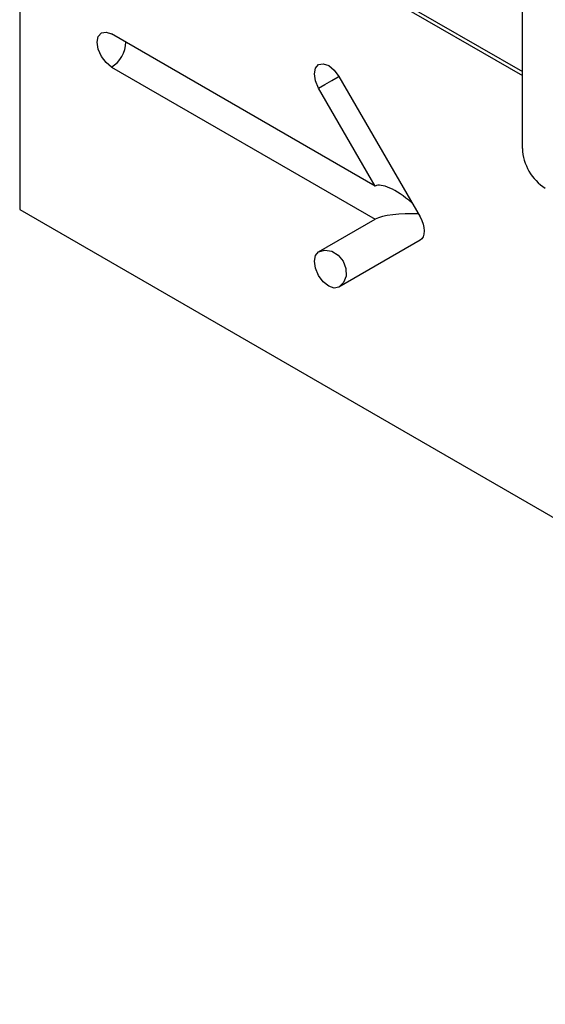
# Model space of a CAD drawing. Header units: millimetres. Extents: x 72 to 413, y 44 to 265.
# Tile 19 of 43: x 329 to 350, y 161 to 200. Entities that reach past the tile are written whole.
import ezdxf

# ---------------------------------------------------------------- set-up
doc = ezdxf.new("R2010")
doc.units = ezdxf.units.MM

msp = doc.modelspace()

# ---------------------------------------------------------------- linework, layer by layer
at = {"color": 7, "linetype": 'Continuous', "lineweight": 25}
for p, q in [((329.129, 209.266), (348.751, 197.938)), ((329.084, 209.136), (329.084, 192.544)), ((329.084, 209.136), (348.751, 197.783)), ((348.751, 194.931), (348.751, 200.531)), ((342.996, 193.457), (332.676, 199.414)), ((332.676, 198.118), (342.996, 192.161)), ((341.572, 197.755), (344.747, 192.256)), ((342.996, 193.457), (340.779, 197.297)), ((329.084, 192.544), (382.966, 161.439)), ((340.779, 190.881), (342.996, 192.161)), ((344.747, 191.339), (341.572, 189.506))]:
    msp.add_line(p, q, dxfattribs=at)
at = {"color": 7, "linetype": 'Continuous', "lineweight": 25, "flags": 128}
for points in [[(332.676, 198.118), (332.461, 198.291), (332.279, 198.537), (332.158, 198.818), (332.115, 199.09), (332.158, 199.314), (332.279, 199.454), (332.461, 199.489), (332.676, 199.414)], [(340.779, 197.297), (340.657, 197.577), (340.614, 197.85), (340.657, 198.073), (340.779, 198.214), (340.961, 198.249), (341.176, 198.174), (341.39, 198.001), (341.572, 197.755)], [(340.779, 197.297), (341.024, 197.438), (341.292, 197.593), (341.542, 197.738), (341.573, 197.755)], [(344.747, 192.256), (344.817, 192.118), (344.869, 191.976), (344.901, 191.835), (344.912, 191.703), (344.901, 191.583), (344.869, 191.479), (344.817, 191.397), (344.747, 191.339)], [(341.572, 189.506), (341.39, 189.471), (341.176, 189.545), (340.961, 189.719), (340.779, 189.964), (340.657, 190.245), (340.614, 190.517), (340.657, 190.741), (340.779, 190.881)], [(340.779, 190.881), (341.024, 190.952), (341.292, 190.909), (341.542, 190.756), (341.737, 190.517), (341.846, 190.23), (341.853, 189.936), (341.757, 189.682), (341.572, 189.506)]]:
    msp.add_lwpolyline(points, dxfattribs=at)
at = {"color": 7, "linetype": 'Continuous', "lineweight": 25}
for centre, radius, start, end in [((332.048, 199.129), 1.191, 301.8719, 358.1334), ((350.701, 195.02), 1.952, 182.6055, 237.3945)]:
    msp.add_arc(centre, radius, start, end, dxfattribs=at)
for major_axis, ratio, start_param, end_param in [((1.398, -1.398), 0.317829, 1.825576, 3.056612), ((1.467, 0), 0.239093, 1.34245, 2.748877)]:
    msp.add_ellipse((344.351, 192.027), major_axis=major_axis, ratio=ratio, start_param=start_param, end_param=end_param, dxfattribs=at)

doc.saveas('drawing.dxf')
